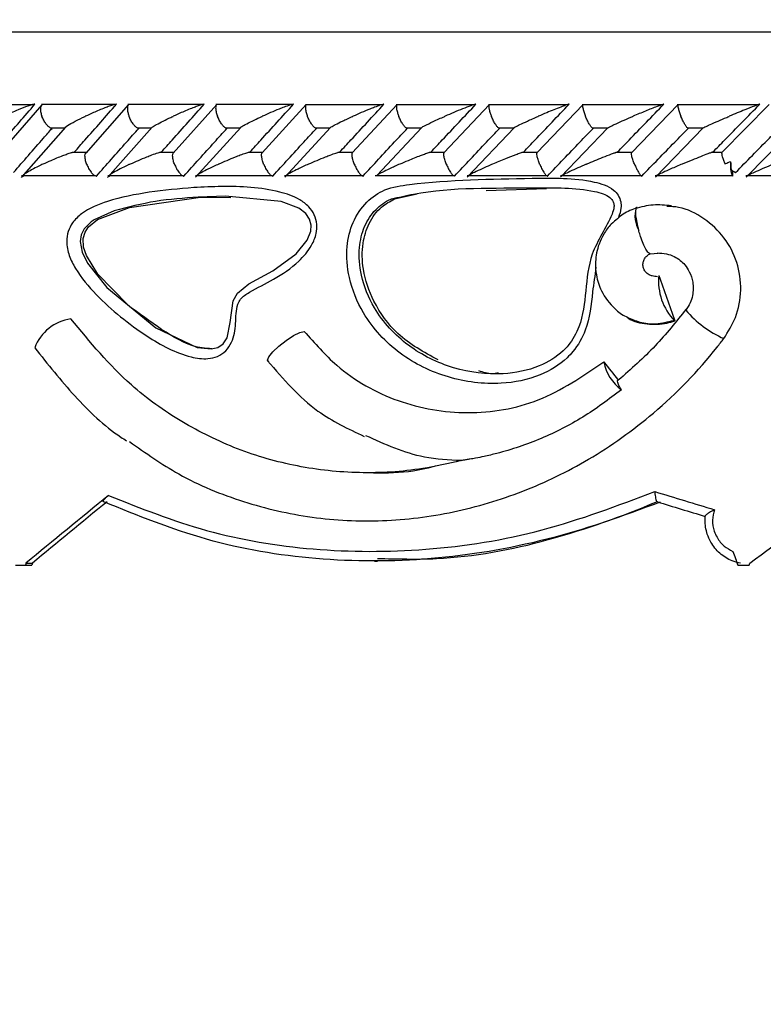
# Model space of a CAD drawing. Header units: millimetres. Extents: x 65 to 121, y 64 to 185.
# Tile 139 of 175: x 89.53 to 91.07, y 131.84 to 133.89. Entities that reach past the tile are written whole.
import ezdxf

# ---------------------------------------------------------------- set-up
doc = ezdxf.new("R2010")
doc.units = ezdxf.units.MM
doc.styles.add('SLDTEXTSTYLE0', font='TXT', dxfattribs={"width": 0.75})
doc.dimstyles.new('SLDDIMSTYLE0', dxfattribs={"dimtxt": 3.5, "dimasz": 3.302, "dimexe": 0, "dimexo": 0.0625, "dimgap": 0.875, "dimtad": 1, "dimdec": 0, "dimlfac": 20, "dimrnd": 1e-09, "dimzin": 12, "dimdsep": 46, "dimtxsty": 'SLDTEXTSTYLE0', "dimsah": 1, "dimcen": 0.09, "dimadec": 0, "dimazin": 3, "dimtfac": 1, "dimtdec": 0, "dimtofl": 0, "dimtmove": 0, "dimatfit": 3, "dimfxl": 0, "dimfrac": 2, "dimtolj": 1, "dimtzin": 12, "dimarcsym": 0})
doc.dimstyles.new('SLDDIMSTYLE1', dxfattribs={"dimtxt": 3.5, "dimasz": 3.302, "dimexe": 0, "dimexo": 0.0625, "dimgap": 0.875, "dimtad": 1, "dimdec": 0, "dimlfac": 20, "dimrnd": 1e-09, "dimzin": 12, "dimdsep": 46, "dimtxsty": 'SLDTEXTSTYLE0', "dimsah": 1, "dimcen": 0.09, "dimadec": 0, "dimazin": 3, "dimtfac": 1, "dimtdec": 0, "dimtmove": 0, "dimatfit": 0, "dimfxl": 0, "dimfrac": 2, "dimtolj": 1, "dimtzin": 12, "dimarcsym": 0})

# ---------------------------------------------------------------- blocks, each defined once
blk = doc.blocks.new('_D')
at = {"color": 7, "linetype": 'Continuous', "lineweight": 18}
for p, q in [((87.9732, 185.0116), (121.2937, 185.0116)), ((120.2937, 185.0116), (120.2937, 118.6561)), ((85.3725, 118.6561), (121.2937, 118.6561))]:
    blk.add_line(p, q, dxfattribs=at)
for points in [[(120.2937, 185.0116), (119.7857, 181.7096), (120.8017, 181.7096)], [(120.2937, 118.6561), (120.8017, 121.9581), (119.7857, 121.9581)]]:
    blk.add_solid(points, dxfattribs=at)
at = {"color": 7, "linetype": 'Continuous', "lineweight": 18, "insert": (115.782, 153.7638), "char_height": 3.5, "attachment_point": 1, "rotation": 90, "style": 'SLDTEXTSTYLE0'}
blk.add_mtext('1327', dxfattribs=at)
blk = doc.blocks.new('_D_1')
at = {"color": 7, "linetype": 'Continuous', "lineweight": 18}
for p, q in [((86.2605, 139.3984), (111.3595, 139.3984)), ((110.3595, 139.3984), (110.3595, 118.6561)), ((85.3725, 118.6561), (111.3595, 118.6561))]:
    blk.add_line(p, q, dxfattribs=at)
for points in [[(110.3595, 139.3984), (109.8515, 136.0964), (110.8675, 136.0964)], [(110.3595, 118.6561), (110.8675, 121.9581), (109.8515, 121.9581)]]:
    blk.add_solid(points, dxfattribs=at)
at = {"color": 7, "linetype": 'Continuous', "lineweight": 18, "insert": (105.8477, 126.8513), "char_height": 3.5, "attachment_point": 1, "rotation": 90, "style": 'SLDTEXTSTYLE0'}
blk.add_mtext('415', dxfattribs=at)

msp = doc.modelspace()

# ---------------------------------------------------------------- linework, layer by layer
at = {"color": 1, "linetype": 'Continuous', "lineweight": 25}
msp.add_line((87.17624, 133.86307), (91.82611, 133.86307), dxfattribs=at)
at = {"color": 7, "linetype": 'Continuous', "lineweight": 25}
for p, q in [((89.55608, 133.71139), (89.40513, 133.71139)), ((89.5732, 133.71146), (89.48556, 133.61085)), ((89.72641, 133.71165), (89.57228, 133.71165)), ((89.75344, 133.71163), (89.66442, 133.61109)), ((89.90901, 133.71164), (89.75219, 133.71164)), ((89.93656, 133.71175), (89.84614, 133.61123)), ((90.09444, 133.71163), (89.93503, 133.71163)), ((90.12256, 133.71184), (90.03075, 133.61135)), ((90.28271, 133.7116), (90.12078, 133.7116)), ((90.31142, 133.71191), (90.21823, 133.61145)), ((90.47381, 133.71155), (90.30942, 133.71155)), ((90.50316, 133.71197), (90.40857, 133.61153)), ((90.66776, 133.7115), (90.50096, 133.7115)), ((90.69778, 133.71201), (90.6018, 133.61159)), ((90.86457, 133.71144), (90.69542, 133.71144)), ((90.89533, 133.71206), (90.79794, 133.61165)), ((91.0643, 133.71139), (90.89284, 133.71139)), ((91.08429, 133.71231), (90.98591, 133.61218)), ((89.62214, 133.66482), (89.5304, 133.56035)), ((89.59053, 133.66365), (89.62083, 133.66365)), ((89.8028, 133.66458), (89.70995, 133.56055)), ((89.7711, 133.66359), (89.80138, 133.66359)), ((89.98637, 133.66436), (89.89242, 133.56074)), ((89.95455, 133.66353), (89.98502, 133.66353)), ((90.1728, 133.66413), (90.07776, 133.56091)), ((90.14083, 133.66347), (90.17158, 133.66347)), ((90.36204, 133.66386), (90.26995, 133.56533)), ((90.32994, 133.66341), (90.3611, 133.66341)), ((90.55425, 133.66369), (90.45702, 133.5612)), ((90.52184, 133.66337), (90.55333, 133.66337)), ((90.74931, 133.66347), (90.65093, 133.56131)), ((90.71656, 133.66334), (90.74857, 133.66334)), ((90.94732, 133.66328), (90.84775, 133.5614)), ((90.91413, 133.66332), (90.94676, 133.66332)), ((91.13709, 133.66369), (91.03647, 133.56126)), ((89.66587, 133.61254), (89.63655, 133.61254)), ((89.84732, 133.61253), (89.81766, 133.61253)), ((90.03169, 133.6125), (90.00165, 133.6125)), ((90.21896, 133.61245), (90.18835, 133.61245)), ((90.40913, 133.6124), (90.37788, 133.6124)), ((90.60221, 133.61234), (90.57015, 133.61234)), ((90.79823, 133.61228), (90.7654, 133.61228)), ((90.98592, 133.61222), (90.96356, 133.61222)), ((91.00809, 133.57455), (91.00809, 133.56341)), ((89.5307, 133.56448), (89.68453, 133.56448)), ((89.71006, 133.56442), (89.86658, 133.56442)), ((89.89237, 133.56437), (90.05149, 133.56437)), ((90.0518, 133.56362), (90.0531, 133.56341)), ((90.07758, 133.56431), (90.23922, 133.56431)), ((90.26567, 133.56427), (90.42976, 133.56427)), ((90.45662, 133.56424), (90.6231, 133.56424)), ((90.65045, 133.56422), (90.81928, 133.56422)), ((90.84727, 133.56422), (91.00707, 133.56422)), ((91.03567, 133.56448), (91.20792, 133.56448)), ((90.4965, 133.5336), (90.62146, 133.53762)), ((89.90321, 133.51941), (89.96586, 133.51902)), ((90.30608, 133.51595), (90.35266, 133.52628)), ((90.80811, 133.49754), (90.80748, 133.49744)), ((90.83718, 133.402), (90.85325, 133.40339)), ((90.91098, 133.28494), (90.91167, 133.28673)), ((90.85185, 132.88699), (90.85137, 132.88704)), ((89.51886, 132.75507), (89.53919, 132.75507)), ((89.53919, 132.75507), (89.55246, 132.75507)), ((89.54037, 132.75944), (89.55363, 132.75944)), ((90.26417, 132.76384), (90.27076, 132.76384)), ((91.0193, 132.75507), (91.04228, 132.75507)), ((91.04228, 132.75507), (91.04361, 132.75944))]:
    msp.add_line(p, q, dxfattribs=at)
at = {"color": 7, "linetype": 'Continuous', "lineweight": 25, "flags": 128}
for points in [[(89.72384, 133.49127), (89.68204, 133.4728), (89.67555, 133.46831), (89.66123, 133.45369), (89.65526, 133.44142), (89.65321, 133.42782), (89.65726, 133.40545), (89.66808, 133.38279), (89.70825, 133.33201), (89.81011, 133.24841), (89.89588, 133.2074), (89.92495, 133.20429), (89.93911, 133.20763), (89.95021, 133.21526), (89.95799, 133.22712), (89.96471, 133.25907), (89.97073, 133.30414), (89.9795, 133.3204), (90.00298, 133.33947), (90.05322, 133.36673), (90.1015, 133.40166), (90.12445, 133.43007), (90.13175, 133.44864), (90.13264, 133.46112), (90.12929, 133.47396), (90.12147, 133.48533), (90.10709, 133.49654), (90.07042, 133.51071), (89.9551, 133.5215), (89.89827, 133.51951), (89.89827, 133.51951)], [(89.75205, 133.29606), (89.68974, 133.35998), (89.66577, 133.39835), (89.66015, 133.4154), (89.65924, 133.43375), (89.66308, 133.44684), (89.67033, 133.45789), (89.68863, 133.47308), (89.75542, 133.49837), (89.90321, 133.51941), (89.90321, 133.51941)], [(90.04507, 133.17747), (90.04213, 133.18076), (90.04502, 133.18814), (90.05333, 133.19855), (90.06584, 133.21048), (90.08076, 133.22221), (90.09593, 133.23204), (90.10915, 133.23855), (90.11852, 133.24081)]]:
    msp.add_lwpolyline(points, dxfattribs=at)
at = {"color": 7, "linetype": 'Continuous', "lineweight": 25}
for centre, radius, start, end in [((91.05506, 133.58484), 0.05162, 170.7706, 204.52259), ((91.02521, 133.59707), 0.02844, 224.6532, 247.64714), ((90.9743, 133.3458), 0.12017, 174.69739, 223.65019), ((89.64673, 133.17317), 0.09451, 97.89968, 159.13517), ((90.88783, 133.26504), 0.00224, 257.57072, 269.93446), ((90.83179, 133.19498), 0.09297, 190.89415, 234.07542), ((91.75491, 133.8572), 4.37867, 194.57846, 241.322)]:
    msp.add_arc(centre, radius, start, end, dxfattribs=at)
at = {"color": 1, "linetype": 'Continuous', "lineweight": 25}
for centre, radius, start, end in [((90.87042, 133.4809), 0.06507, 165.27112, 208.34342), ((91.08575, 133.43566), 0.23078, 220.77462, 245.41554)]:
    msp.add_arc(centre, radius, start, end, dxfattribs=at)
at = {"color": 7, "linetype": 'Continuous', "lineweight": 25}
for centre, major_axis, ratio, start_param, end_param in [((91.75124, 133.30985), (-4.50765, 12.72882), 0.0614464, 1.545344, 1.5527356), ((91.75124, 133.1387), (-4.53659, 5.57408), 0.1061382, 1.477709, 1.4844779), ((91.75124, 133.33407), (4.54477, 3.28454), 0.1598546, 1.9178382, 1.9601416), ((91.75124, 133.0925), (4.57342, -1.31856), 0.0912139, 4.5396129, 4.5671698), ((91.75124, 133.33407), (4.57492, 3.36374), 0.0078099, 4.5513491, 4.5936526), ((91.75124, 133.33407), (4.50504, 3.25582), 0.1598546, 1.9229609, 1.961671), ((91.74575, 133.07337), (4.5534, -1.31865), 0.0915525, 4.5413681, 4.5635168), ((91.75124, 134.85044), (-4.37879, 12.23175), 0.1083613, 1.7016483, 1.7040483), ((91.75124, 135.3334), (4.36221, 15.06298), 0.0915525, 1.768965, 1.7692597), ((91.75124, 135.3334), (4.32407, 14.93128), 0.0915525, 1.7704944, 1.7707918)]:
    msp.add_ellipse(centre, major_axis=major_axis, ratio=ratio, start_param=start_param, end_param=end_param, dxfattribs=at)
for points, knots in [([(89.47306, 133.61341), (89.48016, 133.62165), (89.5086, 133.65469), (89.53734, 133.68769), (89.55891, 133.71245)], [0, 0, 0, 0, 0.2495621, 1, 1, 1, 1]), ([(89.55891, 133.71245), (89.55871, 133.71245), (89.55797, 133.71245), (89.5558, 133.71213), (89.5511, 133.71094), (89.54012, 133.70735), (89.52537, 133.7015), (89.50879, 133.69433), (89.49897, 133.68979), (89.49415, 133.68749), (89.49408, 133.68745)], [0, 0, 0, 0, 0.01653665, 0.06076888, 0.12387912, 0.23350362, 0.52491605, 0.75888628, 0.99642251, 1, 1, 1, 1]), ([(89.57359, 133.71146), (89.57288, 133.71089), (89.57123, 133.70956), (89.57018, 133.70471), (89.57052, 133.69775), (89.57205, 133.6916), (89.57325, 133.68816), (89.57347, 133.68754), (89.5735, 133.68745)], [0, 0, 0, 0, 0.1774172, 0.4091451, 0.6749751, 0.9409896, 0.9922569, 1, 1, 1, 1]), ([(89.64103, 133.61341), (89.64824, 133.62161), (89.67727, 133.6546), (89.70651, 133.68763), (89.72849, 133.71245)], [0, 0, 0, 0, 0.2483497, 1, 1, 1, 1]), ([(89.72849, 133.71245), (89.72794, 133.71243), (89.72724, 133.7124), (89.72518, 133.71202), (89.72091, 133.71094), (89.71332, 133.70841), (89.69901, 133.70304), (89.68217, 133.69596), (89.6691, 133.69003), (89.66367, 133.68749), (89.66359, 133.68745)], [0, 0, 0, 0, 0.04400043, 0.05655017, 0.11822042, 0.2485918, 0.37791862, 0.73392903, 0.99643032, 1, 1, 1, 1]), ([(89.75353, 133.71142), (89.75328, 133.71131), (89.75205, 133.71081), (89.75103, 133.70754), (89.75072, 133.70174), (89.75199, 133.69468), (89.7536, 133.68966), (89.75439, 133.68754), (89.75442, 133.68745)], [0, 0, 0, 0, 0.0598474, 0.2870536, 0.5251808, 0.7996461, 0.9922662, 1, 1, 1, 1]), ([(89.82196, 133.61341), (89.82933, 133.62165), (89.85883, 133.65465), (89.88854, 133.68767), (89.91082, 133.71245)], [0, 0, 0, 0, 0.2496669, 1, 1, 1, 1]), ([(89.91082, 133.71245), (89.91045, 133.71244), (89.90974, 133.71242), (89.90762, 133.71201), (89.90316, 133.71081), (89.89592, 133.70835), (89.88179, 133.70304), (89.86488, 133.69597), (89.85155, 133.69002), (89.84606, 133.68749), (89.84598, 133.68745)], [0, 0, 0, 0, 0.0336142, 0.0647134, 0.1259342, 0.2511233, 0.3754585, 0.7356149, 0.9964179, 1, 1, 1, 1]), ([(89.9364, 133.71144), (89.93586, 133.71087), (89.9346, 133.70954), (89.93412, 133.7047), (89.93496, 133.69774), (89.93673, 133.69159), (89.938, 133.68816), (89.93824, 133.68753), (89.93827, 133.68745)], [0, 0, 0, 0, 0.1755013, 0.40758894, 0.67422653, 0.94108825, 0.99227267, 1, 1, 1, 1]), ([(90.00577, 133.61341), (90.01328, 133.62168), (90.04325, 133.65469), (90.07341, 133.68771), (90.09601, 133.71245)], [0, 0, 0, 0, 0.2505559, 1, 1, 1, 1]), ([(90.09601, 133.71245), (90.09578, 133.71245), (90.09508, 133.71244), (90.09291, 133.712), (90.08677, 133.71024), (90.07732, 133.70681), (90.05759, 133.69907), (90.0425, 133.69254), (90.03136, 133.68749), (90.03128, 133.68745)], [0, 0, 0, 0, 0.0233468, 0.0734728, 0.1347102, 0.3255627, 0.4728058, 0.9964228, 1, 1, 1, 1]), ([(90.12218, 133.7114), (90.12173, 133.71084), (90.12068, 133.70953), (90.12048, 133.7047), (90.12156, 133.69774), (90.12344, 133.69159), (90.12474, 133.68816), (90.12498, 133.68753), (90.12502, 133.68745)], [0, 0, 0, 0, 0.1729592, 0.4056759, 0.6731986, 0.9409629, 0.9922549, 1, 1, 1, 1]), ([(90.19242, 133.61341), (90.20007, 133.6217), (90.2305, 133.65471), (90.2611, 133.68772), (90.28402, 133.71245)], [0, 0, 0, 0, 0.25107253, 1, 1, 1, 1]), ([(90.28402, 133.71245), (90.28392, 133.71245), (90.28357, 133.71246), (90.28235, 133.71228), (90.27967, 133.71159), (90.27367, 133.70968), (90.26503, 133.7065), (90.24598, 133.69901), (90.23083, 133.69252), (90.21954, 133.68749), (90.21947, 133.68745)], [0, 0, 0, 0, 0.0130737, 0.0440142, 0.100229, 0.1663675, 0.3297318, 0.4739328, 0.996418, 1, 1, 1, 1]), ([(90.31085, 133.71135), (90.31071, 133.71126), (90.30992, 133.71076), (90.30963, 133.70753), (90.31014, 133.70174), (90.31197, 133.69468), (90.31376, 133.68965), (90.3146, 133.68753), (90.31464, 133.68745)], [0, 0, 0, 0, 0.05089, 0.2801146, 0.5204098, 0.7977647, 0.9922242, 1, 1, 1, 1]), ([(90.3819, 133.61341), (90.38966, 133.6217), (90.42056, 133.65472), (90.45161, 133.68773), (90.47486, 133.71245)], [0, 0, 0, 0, 0.25113092, 1, 1, 1, 1]), ([(90.47486, 133.71245), (90.47484, 133.71245), (90.47451, 133.71247), (90.47329, 133.71228), (90.46969, 133.71127), (90.46103, 133.7083), (90.44679, 133.70278), (90.42883, 133.69538), (90.41666, 133.69015), (90.4106, 133.68749), (90.41052, 133.68745)], [0, 0, 0, 0, 0.0027995, 0.05094815, 0.11030696, 0.20778571, 0.45316872, 0.72163597, 0.99641119, 1, 1, 1, 1]), ([(90.50242, 133.71132), (90.50231, 133.71124), (90.50168, 133.71074), (90.50163, 133.70752), (90.5024, 133.70174), (90.5044, 133.69467), (90.50624, 133.68966), (90.5071, 133.68753), (90.50713, 133.68745)], [0, 0, 0, 0, 0.04523299, 0.27580121, 0.51761778, 0.79652625, 0.99216043, 1, 1, 1, 1]), ([(90.57421, 133.61341), (90.58208, 133.6217), (90.61344, 133.65472), (90.64494, 133.68773), (90.66854, 133.71245)], [0, 0, 0, 0, 0.2510535, 1, 1, 1, 1]), ([(90.66854, 133.71245), (90.66825, 133.71243), (90.66764, 133.71239), (90.66517, 133.71173), (90.6598, 133.70995), (90.64511, 133.70447), (90.62572, 133.69655), (90.61035, 133.69), (90.60454, 133.68749), (90.60446, 133.68745)], [0, 0, 0, 0, 0.0388504, 0.0848145, 0.1629425, 0.3126973, 0.7369067, 0.9964197, 1, 1, 1, 1]), ([(90.69695, 133.71121), (90.69677, 133.7107), (90.69632, 133.70943), (90.69693, 133.70469), (90.69869, 133.69775), (90.70086, 133.6916), (90.70222, 133.68816), (90.70248, 133.68753), (90.70251, 133.68745)], [0, 0, 0, 0, 0.15888, 0.3956878, 0.6676664, 0.9398376, 0.9920983, 1, 1, 1, 1]), ([(90.76936, 133.61341), (90.77733, 133.62168), (90.80916, 133.65471), (90.84112, 133.68771), (90.86507, 133.71245)], [0, 0, 0, 0, 0.2504301, 1, 1, 1, 1]), ([(90.86507, 133.71245), (90.86492, 133.71244), (90.86451, 133.71243), (90.8627, 133.71195), (90.85833, 133.71051), (90.84639, 133.70608), (90.82649, 133.69808), (90.80986, 133.69111), (90.80137, 133.68749), (90.80129, 133.68745)], [0, 0, 0, 0, 0.0273903, 0.072138, 0.1418885, 0.2691044, 0.6203439, 0.9964214, 1, 1, 1, 1]), ([(90.89441, 133.71114), (90.89431, 133.71065), (90.89405, 133.7094), (90.89492, 133.70469), (90.8969, 133.69775), (90.89914, 133.6916), (90.90052, 133.68816), (90.90078, 133.68753), (90.90081, 133.68745)], [0, 0, 0, 0, 0.1536192, 0.3920126, 0.6655709, 0.9393454, 0.9920443, 1, 1, 1, 1]), ([(90.96739, 133.61341), (90.97545, 133.62165), (91.00775, 133.65469), (91.04017, 133.68769), (91.06451, 133.71245)], [0, 0, 0, 0, 0.2495608, 1, 1, 1, 1]), ([(91.06451, 133.71245), (91.06444, 133.71245), (91.06419, 133.71245), (91.06294, 133.71213), (91.05938, 133.71094), (91.04972, 133.70735), (91.03502, 133.7015), (91.01749, 133.69433), (91.0066, 133.68979), (91.00115, 133.68749), (91.00107, 133.68745)], [0, 0, 0, 0, 0.0165166, 0.0607719, 0.1238643, 0.2334963, 0.5249109, 0.7588877, 0.9964239, 1, 1, 1, 1]), ([(89.59056, 133.66383), (89.58964, 133.6643), (89.58723, 133.66554), (89.58284, 133.67022), (89.57807, 133.67716), (89.57509, 133.68331), (89.57376, 133.68675), (89.57353, 133.68737), (89.5735, 133.68745)], [0, 0, 0, 0, 0.1489952, 0.3888917, 0.6639247, 0.9391503, 0.9920092, 1, 1, 1, 1]), ([(89.62203, 133.6649), (89.62335, 133.66592), (89.62814, 133.66961), (89.64285, 133.67745), (89.65623, 133.68402), (89.66352, 133.68742), (89.66359, 133.68745)], [0, 0, 0, 0, 0.1563887, 0.5668356, 0.995668, 1, 1, 1, 1]), ([(89.77113, 133.66376), (89.77022, 133.66425), (89.76793, 133.66551), (89.76368, 133.67022), (89.75902, 133.67716), (89.75605, 133.68331), (89.75469, 133.68675), (89.75445, 133.68737), (89.75442, 133.68745)], [0, 0, 0, 0, 0.1543613, 0.392613, 0.6660456, 0.9396736, 0.9920638, 1, 1, 1, 1]), ([(89.80271, 133.66466), (89.80294, 133.66488), (89.80456, 133.6664), (89.81658, 133.67332), (89.83167, 133.68084), (89.84426, 133.68667), (89.84591, 133.68742), (89.84598, 133.68745)], [0, 0, 0, 0, 0.0392207, 0.2683104, 0.9053021, 0.9957198, 1, 1, 1, 1]), ([(89.95457, 133.66369), (89.95369, 133.6642), (89.95152, 133.66548), (89.94742, 133.67022), (89.94289, 133.67717), (89.93992, 133.68332), (89.93854, 133.68675), (89.9383, 133.68737), (89.93827, 133.68745)], [0, 0, 0, 0, 0.1596308, 0.3963019, 0.6681268, 0.9401411, 0.9921256, 1, 1, 1, 1]), ([(89.98628, 133.66444), (89.98664, 133.66473), (89.98855, 133.66632), (90.00121, 133.67332), (90.01675, 133.68085), (90.02956, 133.68668), (90.03121, 133.68742), (90.03128, 133.68745)], [0, 0, 0, 0, 0.0523455, 0.279019, 0.9077336, 0.9957643, 1, 1, 1, 1]), ([(90.14085, 133.66362), (90.14001, 133.66415), (90.13797, 133.66544), (90.13404, 133.67022), (90.12965, 133.67717), (90.12669, 133.68332), (90.12529, 133.68675), (90.12505, 133.68737), (90.12502, 133.68745)], [0, 0, 0, 0, 0.1648472, 0.4000151, 0.6701924, 0.9405639, 0.9921678, 1, 1, 1, 1]), ([(90.17271, 133.66421), (90.17319, 133.66458), (90.17539, 133.66623), (90.1841, 133.67085), (90.19898, 133.6782), (90.21188, 133.68409), (90.21939, 133.68742), (90.21947, 133.68745)], [0, 0, 0, 0, 0.06388576, 0.2866731, 0.59197257, 0.99581591, 1, 1, 1, 1]), ([(90.32995, 133.66355), (90.32915, 133.6641), (90.32726, 133.66541), (90.3235, 133.67022), (90.31926, 133.67717), (90.31633, 133.68332), (90.31492, 133.68675), (90.31467, 133.68737), (90.31464, 133.68745)], [0, 0, 0, 0, 0.1698695, 0.4035619, 0.6721358, 0.9409314, 0.992224, 1, 1, 1, 1]), ([(90.36109, 133.66334), (90.3615, 133.66367), (90.36289, 133.66481), (90.37105, 133.66925), (90.387, 133.67699), (90.40205, 133.68375), (90.41045, 133.68742), (90.41052, 133.68745)], [0, 0, 0, 0, 0.063357, 0.218755, 0.5740289, 0.9960354, 1, 1, 1, 1]), ([(90.52185, 133.6635), (90.52111, 133.66406), (90.51937, 133.66538), (90.51582, 133.67021), (90.51174, 133.67717), (90.50884, 133.68332), (90.50741, 133.68675), (90.50716, 133.68737), (90.50713, 133.68745)], [0, 0, 0, 0, 0.1738257, 0.4064638, 0.6737369, 0.9411799, 0.9922581, 1, 1, 1, 1]), ([(90.55333, 133.66327), (90.55337, 133.66332), (90.55382, 133.66377), (90.55794, 133.66608), (90.56715, 133.67073), (90.58336, 133.67823), (90.59662, 133.68407), (90.60438, 133.68742), (90.60446, 133.68745)], [0, 0, 0, 0, 0.0118658, 0.1142116, 0.3242962, 0.6128464, 0.9960514, 1, 1, 1, 1]), ([(90.71657, 133.66346), (90.71589, 133.66403), (90.71433, 133.66536), (90.71099, 133.67021), (90.70709, 133.67717), (90.70423, 133.68332), (90.7028, 133.68675), (90.70254, 133.68737), (90.70251, 133.68745)], [0, 0, 0, 0, 0.1764179, 0.4084135, 0.6747612, 0.9412906, 0.9922748, 1, 1, 1, 1]), ([(90.74802, 133.66245), (90.74789, 133.6625), (90.74757, 133.66259), (90.74891, 133.66356), (90.75345, 133.66603), (90.76857, 133.67328), (90.78606, 133.68095), (90.79961, 133.68674), (90.80121, 133.68742), (90.80129, 133.68745)], [0, 0, 0, 0, 0.0433162, 0.10103884, 0.19500716, 0.38886526, 0.92798674, 0.99640653, 1, 1, 1, 1]), ([(90.91413, 133.66344), (90.91353, 133.66402), (90.91216, 133.66534), (90.90906, 133.67021), (90.90534, 133.67716), (90.90254, 133.68331), (90.9011, 133.68675), (90.90084, 133.68737), (90.90081, 133.68745)], [0, 0, 0, 0, 0.1778822, 0.4095383, 0.6753086, 0.9412699, 0.9922747, 1, 1, 1, 1]), ([(90.94594, 133.66245), (90.94586, 133.66249), (90.94565, 133.66259), (90.94718, 133.66355), (90.95199, 133.666), (90.9676, 133.67319), (90.98546, 133.68088), (90.99925, 133.68669), (91.00099, 133.68742), (91.00107, 133.68745)], [0, 0, 0, 0, 0.0428115, 0.1000724, 0.1932173, 0.3855044, 0.9231106, 0.9964147, 1, 1, 1, 1]), ([(89.51451, 133.57076), (89.52479, 133.58257), (89.54544, 133.60631), (89.57213, 133.63688), (89.58855, 133.65564), (89.59451, 133.66245)], [0, 0, 0, 0, 0.3866255, 0.7772678, 1, 1, 1, 1]), ([(89.68689, 133.56341), (89.69715, 133.57502), (89.71788, 133.59848), (89.74716, 133.63149), (89.7662, 133.6529), (89.7747, 133.66245)], [0, 0, 0, 0, 0.35178803, 0.71086781, 1, 1, 1, 1]), ([(89.86856, 133.56341), (89.87901, 133.57505), (89.90013, 133.59856), (89.92987, 133.63158), (89.94919, 133.65296), (89.95776, 133.66245)], [0, 0, 0, 0, 0.35261053, 0.71252566, 1, 1, 1, 1]), ([(90.0531, 133.56341), (90.06373, 133.57507), (90.0852, 133.59862), (90.11541, 133.63163), (90.135, 133.65299), (90.14368, 133.66245)], [0, 0, 0, 0, 0.3530946, 0.7135003, 1, 1, 1, 1]), ([(90.24047, 133.56341), (90.25127, 133.57507), (90.27309, 133.59864), (90.30374, 133.63165), (90.32363, 133.653), (90.33242, 133.66245)], [0, 0, 0, 0, 0.3532411, 0.7137885, 1, 1, 1, 1]), ([(90.43067, 133.56341), (90.44163, 133.57507), (90.46376, 133.59863), (90.49487, 133.63164), (90.51506, 133.65299), (90.52399, 133.66245)], [0, 0, 0, 0, 0.3530484, 0.7134081, 1, 1, 1, 1]), ([(90.6237, 133.56341), (90.6348, 133.57505), (90.65723, 133.59858), (90.68881, 133.63159), (90.7093, 133.65296), (90.7184, 133.66245)], [0, 0, 0, 0, 0.35251698, 0.71234271, 1, 1, 1, 1]), ([(90.81958, 133.56341), (90.83082, 133.57503), (90.85353, 133.5985), (90.88557, 133.63151), (90.90639, 133.6529), (90.91568, 133.66245)], [0, 0, 0, 0, 0.35164468, 0.71058733, 1, 1, 1, 1]), ([(91.01439, 133.57076), (91.026, 133.58257), (91.04935, 133.60631), (91.0794, 133.63688), (91.09785, 133.65564), (91.10454, 133.66245)], [0, 0, 0, 0, 0.3866242, 0.777268, 1, 1, 1, 1]), ([(89.57614, 133.58841), (89.57621, 133.58845), (89.58154, 133.59095), (89.59463, 133.5969), (89.61154, 133.60402), (89.62581, 133.60931), (89.63271, 133.61168), (89.63592, 133.61245), (89.63654, 133.61261)], [0, 0, 0, 0, 0.0039241, 0.2894709, 0.6885684, 0.8270389, 0.966527, 1, 1, 1, 1]), ([(89.7571, 133.58841), (89.75718, 133.58845), (89.76796, 133.59345), (89.78284, 133.59994), (89.80257, 133.60767), (89.81223, 133.61114), (89.81858, 133.61291), (89.82089, 133.61336), (89.82169, 133.6134), (89.82196, 133.61341)], [0, 0, 0, 0, 0.0035885, 0.5254288, 0.6761161, 0.8677288, 0.9304216, 0.976714, 1, 1, 1, 1]), ([(89.94099, 133.58841), (89.94107, 133.58845), (89.95196, 133.5934), (89.96691, 133.59986), (89.98599, 133.60735), (89.9949, 133.61059), (90.00117, 133.61253), (90.00394, 133.61321), (90.00524, 133.6134), (90.00564, 133.61341), (90.00577, 133.61341)], [0, 0, 0, 0, 0.0036053, 0.5226915, 0.6704198, 0.8368552, 0.9043167, 0.9605225, 0.9869902, 1, 1, 1, 1]), ([(90.12778, 133.58841), (90.12786, 133.58845), (90.13897, 133.59342), (90.15392, 133.59981), (90.17293, 133.60728), (90.1817, 133.6105), (90.18806, 133.61253), (90.19098, 133.61328), (90.19212, 133.61341), (90.1924, 133.61341), (90.19242, 133.61341)], [0, 0, 0, 0, 0.0035835, 0.521541, 0.6668589, 0.8334668, 0.9000108, 0.9672578, 0.9972812, 1, 1, 1, 1]), ([(90.31744, 133.58841), (90.31752, 133.58845), (90.32314, 133.59092), (90.33709, 133.59692), (90.3543, 133.604), (90.36851, 133.60937), (90.37491, 133.61168), (90.37764, 133.61244), (90.37787, 133.6125)], [0, 0, 0, 0, 0.0039757, 0.2882258, 0.7007818, 0.8260566, 0.985127, 1, 1, 1, 1]), ([(90.50998, 133.58841), (90.51006, 133.58845), (90.51446, 133.59035), (90.52335, 133.59416), (90.53943, 133.60085), (90.55453, 133.60688), (90.5663, 133.6112), (90.57127, 133.6128), (90.57341, 133.61335), (90.57399, 133.61339), (90.57421, 133.61341)], [0, 0, 0, 0, 0.0035915, 0.2008754, 0.4001638, 0.7145938, 0.852513, 0.9265313, 0.9720191, 1, 1, 1, 1]), ([(90.7054, 133.58841), (90.70548, 133.58845), (90.71094, 133.59078), (90.72199, 133.59544), (90.73921, 133.6025), (90.75344, 133.60808), (90.76255, 133.61146), (90.76496, 133.61222), (90.7654, 133.61235)], [0, 0, 0, 0, 0.0039879, 0.2731421, 0.5478092, 0.8392564, 0.9711274, 1, 1, 1, 1]), ([(90.90375, 133.58841), (90.90383, 133.58844), (90.91074, 133.59137), (90.9236, 133.59672), (90.94169, 133.60405), (90.95459, 133.60907), (90.96182, 133.61177), (90.96347, 133.61229), (90.96356, 133.61232)], [0, 0, 0, 0, 0.0040042, 0.3440795, 0.631577, 0.8780484, 0.9935102, 1, 1, 1, 1]), ([(90.9928, 133.58841), (90.99276, 133.58849), (90.9917, 133.59085), (90.98978, 133.59622), (90.98741, 133.60328), (90.98597, 133.60917), (90.98594, 133.61119), (90.98592, 133.61217)], [0, 0, 0, 0, 0.0080949, 0.2362594, 0.5206392, 0.7677765, 1, 1, 1, 1]), ([(89.66625, 133.58841), (89.66622, 133.58849), (89.66509, 133.59155), (89.66332, 133.59769), (89.66271, 133.60527), (89.66325, 133.60993), (89.66439, 133.6109), (89.66451, 133.61101)], [0, 0, 0, 0, 0.0088578, 0.3311465, 0.6538957, 0.9624188, 1, 1, 1, 1]), ([(89.84868, 133.58841), (89.84865, 133.58849), (89.84749, 133.59155), (89.84562, 133.59769), (89.84474, 133.60529), (89.84506, 133.61), (89.84611, 133.61099), (89.84626, 133.61113)], [0, 0, 0, 0, 0.00872693, 0.32708862, 0.64588097, 0.95050504, 1, 1, 1, 1]), ([(90.03403, 133.58841), (90.034, 133.58849), (90.03281, 133.59155), (90.03084, 133.59769), (90.0297, 133.6053), (90.0298, 133.61006), (90.03073, 133.61106), (90.03089, 133.61123)], [0, 0, 0, 0, 0.0086306, 0.3235887, 0.6390109, 0.9403706, 1, 1, 1, 1]), ([(90.22225, 133.58841), (90.22222, 133.58849), (90.22101, 133.59156), (90.21896, 133.59768), (90.21756, 133.60531), (90.21743, 133.6101), (90.21823, 133.61112), (90.21838, 133.61131)], [0, 0, 0, 0, 0.0085344, 0.3207872, 0.6334603, 0.9320687, 1, 1, 1, 1]), ([(90.41335, 133.58841), (90.41332, 133.58849), (90.41209, 133.59155), (90.40996, 133.59768), (90.40831, 133.60532), (90.40794, 133.61013), (90.40861, 133.61117), (90.40874, 133.61137)], [0, 0, 0, 0, 0.00849516, 0.31844052, 0.62883132, 0.92532794, 1, 1, 1, 1]), ([(90.60733, 133.58841), (90.6073, 133.58849), (90.60606, 133.59155), (90.60385, 133.59768), (90.60196, 133.60532), (90.60134, 133.61017), (90.60186, 133.61121), (90.60198, 133.61143)], [0, 0, 0, 0, 0.00844001, 0.3162817, 0.62453741, 0.91908503, 1, 1, 1, 1]), ([(90.80421, 133.58841), (90.80417, 133.58849), (90.80292, 133.59155), (90.80066, 133.59767), (90.79853, 133.60532), (90.79767, 133.61019), (90.79803, 133.61125), (90.79811, 133.61149)], [0, 0, 0, 0, 0.0083904, 0.3142848, 0.6206436, 0.9134258, 1, 1, 1, 1]), ([(91.0041, 133.59312), (91.00043, 133.59152), (90.99668, 133.5899), (90.99288, 133.58844), (90.9928, 133.58841)], [0, 0, 0, 0, 0.9783825, 1, 1, 1, 1]), ([(91.0041, 133.59312), (91.00425, 133.58856), (91.00444, 133.58295), (91.00489, 133.578), (91.00497, 133.57708)], [0, 0, 0, 0, 0.8134993, 1, 1, 1, 1]), ([(89.57614, 133.58841), (89.57607, 133.58838), (89.57429, 133.58754), (89.56195, 133.58164), (89.54687, 133.57388), (89.536, 133.56682), (89.53363, 133.56443), (89.53376, 133.56355), (89.53466, 133.56339), (89.53524, 133.56341), (89.53525, 133.56341)], [0, 0, 0, 0, 0.0035783, 0.088024, 0.6204476, 0.8069996, 0.897776, 0.9540913, 0.9996022, 1, 1, 1, 1]), ([(89.66625, 133.58841), (89.66628, 133.58833), (89.66743, 133.58527), (89.67021, 133.57919), (89.6753, 133.57135), (89.68062, 133.56582), (89.68453, 133.56361), (89.68638, 133.56345), (89.68689, 133.56341)], [0, 0, 0, 0, 0.00652782, 0.24427988, 0.48237084, 0.70982058, 0.91912273, 1, 1, 1, 1]), ([(89.7571, 133.58841), (89.75703, 133.58838), (89.75518, 133.58752), (89.74259, 133.5816), (89.72713, 133.57387), (89.71564, 133.56681), (89.71301, 133.56445), (89.71285, 133.56351), (89.71381, 133.56344), (89.71424, 133.56341)], [0, 0, 0, 0, 0.0035921, 0.0901611, 0.6202483, 0.8066296, 0.8975859, 0.9541272, 1, 1, 1, 1]), ([(89.84868, 133.58841), (89.84872, 133.58833), (89.84989, 133.58527), (89.85269, 133.57918), (89.85766, 133.57134), (89.86274, 133.56582), (89.86641, 133.56361), (89.86809, 133.56345), (89.86856, 133.56341)], [0, 0, 0, 0, 0.0065162, 0.2444359, 0.4827013, 0.7102587, 0.9195193, 1, 1, 1, 1]), ([(89.94099, 133.58841), (89.94092, 133.58838), (89.93331, 133.58491), (89.92073, 133.57894), (89.90623, 133.57147), (89.89823, 133.56678), (89.89531, 133.56444), (89.89495, 133.56351), (89.89581, 133.56344), (89.89619, 133.56341)], [0, 0, 0, 0, 0.0035754, 0.3626867, 0.6223883, 0.8074308, 0.8980297, 0.9545334, 1, 1, 1, 1]), ([(90.03403, 133.58841), (90.03406, 133.58833), (90.03526, 133.58527), (90.03807, 133.57915), (90.04288, 133.57144), (90.04718, 133.56627), (90.04934, 133.5651), (90.05009, 133.5647)], [0, 0, 0, 0, 0.0078534, 0.29459, 0.5817552, 0.8559346, 1, 1, 1, 1]), ([(90.12778, 133.58841), (90.1277, 133.58838), (90.12377, 133.58661), (90.11614, 133.58312), (90.10371, 133.57724), (90.09212, 133.57144), (90.08375, 133.56677), (90.08053, 133.56443), (90.07997, 133.56351), (90.08072, 133.56344), (90.08106, 133.56341)], [0, 0, 0, 0, 0.003586, 0.184787, 0.3645948, 0.6232303, 0.8077291, 0.8982181, 0.9547476, 1, 1, 1, 1]), ([(90.22225, 133.58841), (90.22229, 133.58833), (90.2235, 133.58527), (90.2263, 133.57918), (90.231, 133.57134), (90.23559, 133.56581), (90.23872, 133.56361), (90.24009, 133.56345), (90.24047, 133.56341)], [0, 0, 0, 0, 0.0065113, 0.2445697, 0.4829715, 0.7105389, 0.9198105, 1, 1, 1, 1]), ([(90.31744, 133.58841), (90.31737, 133.58838), (90.3098, 133.58503), (90.29677, 133.57912), (90.28163, 133.57175), (90.27277, 133.56716), (90.2705, 133.56558), (90.27003, 133.56525)], [0, 0, 0, 0, 0.0041989, 0.4101625, 0.7209593, 0.9431869, 1, 1, 1, 1]), ([(90.41335, 133.58841), (90.41339, 133.58833), (90.41462, 133.58526), (90.4174, 133.57918), (90.42195, 133.57134), (90.42626, 133.56581), (90.42913, 133.56361), (90.43034, 133.56345), (90.43067, 133.56341)], [0, 0, 0, 0, 0.00650775, 0.24453918, 0.48290331, 0.71049398, 0.91974229, 1, 1, 1, 1]), ([(90.50998, 133.58841), (90.5099, 133.58838), (90.50812, 133.5876), (90.49472, 133.58173), (90.47773, 133.574), (90.4637, 133.56687), (90.45969, 133.56446), (90.45875, 133.56354), (90.45912, 133.5634), (90.45947, 133.56341), (90.45947, 133.56341)], [0, 0, 0, 0, 0.003594, 0.0815015, 0.6158279, 0.8044477, 0.8963692, 0.9534595, 0.9994935, 1, 1, 1, 1]), ([(90.60733, 133.58841), (90.60736, 133.58833), (90.60861, 133.58527), (90.61137, 133.57918), (90.61575, 133.57134), (90.61978, 133.56582), (90.62237, 133.56361), (90.62341, 133.56345), (90.6237, 133.56341)], [0, 0, 0, 0, 0.006512, 0.2444704, 0.4827537, 0.7103002, 0.9195906, 1, 1, 1, 1]), ([(90.7054, 133.58841), (90.70532, 133.58838), (90.70338, 133.58754), (90.68972, 133.58164), (90.67235, 133.5739), (90.65786, 133.56683), (90.6536, 133.56444), (90.65245, 133.56353), (90.65274, 133.56341), (90.65302, 133.56341), (90.65302, 133.56341)], [0, 0, 0, 0, 0.0035901, 0.0877925, 0.6190381, 0.8060335, 0.8972312, 0.953923, 0.9998757, 1, 1, 1, 1]), ([(90.80421, 133.58841), (90.80424, 133.58833), (90.80549, 133.58527), (90.80822, 133.57918), (90.81241, 133.57135), (90.81615, 133.56582), (90.81846, 133.56361), (90.81934, 133.56345), (90.81958, 133.56341)], [0, 0, 0, 0, 0.0065313, 0.2443393, 0.482489, 0.7099368, 0.919283, 1, 1, 1, 1]), ([(90.90375, 133.58841), (90.90367, 133.58838), (90.89558, 133.58496), (90.88184, 133.57902), (90.8649, 133.57147), (90.85526, 133.56692), (90.85087, 133.5647), (90.85029, 133.56429), (90.85027, 133.56428)], [0, 0, 0, 0, 0.0039618, 0.3982753, 0.6889989, 0.8952351, 0.995709, 1, 1, 1, 1]), ([(91.09361, 133.58841), (91.09353, 133.58838), (91.09154, 133.58754), (91.07754, 133.58163), (91.05953, 133.57388), (91.04397, 133.56682), (91.03911, 133.56443), (91.0376, 133.56355), (91.03761, 133.56338), (91.03782, 133.56341), (91.03783, 133.56341)], [0, 0, 0, 0, 0.00358087, 0.08801714, 0.62045181, 0.80699469, 0.89778362, 0.95408983, 0.99963253, 1, 1, 1, 1]), ([(90.72438, 133.37386), (90.72192, 133.35692), (90.71561, 133.31335), (90.70978, 133.25118), (90.68429, 133.20687), (90.65349, 133.17392), (90.60442, 133.14412), (90.51806, 133.12741), (90.41559, 133.14039), (90.31386, 133.18985), (90.24287, 133.266), (90.20966, 133.3469), (90.20423, 133.41302), (90.21718, 133.46826), (90.24505, 133.51051), (90.28721, 133.53893), (90.40399, 133.55593), (90.54774, 133.55784), (90.68581, 133.56037), (90.74194, 133.54573), (90.7595, 133.53667), (90.7711, 133.52392), (90.77638, 133.51061), (90.77703, 133.4944), (90.77335, 133.48384), (90.77115, 133.47751)], [0, 0, 0, 0, 0.03305219, 0.08502487, 0.11822788, 0.12956914, 0.1729852, 0.2282617, 0.30197465, 0.37641316, 0.45098469, 0.50226068, 0.54337905, 0.57652723, 0.60990535, 0.64019795, 0.67536694, 0.84598872, 0.93132463, 0.94568951, 0.96015786, 0.96937813, 0.97862899, 0.98719595, 1, 1, 1, 1]), ([(89.88903, 133.53947), (89.90835, 133.54034), (89.96743, 133.54298), (90.04261, 133.53964), (90.10344, 133.51922), (90.12755, 133.50136), (90.14028, 133.48344), (90.14551, 133.46361), (90.14373, 133.44134), (90.13219, 133.4138), (90.10263, 133.37965), (90.05704, 133.34859), (90.01438, 133.32849), (89.9877, 133.31175), (89.97589, 133.28884), (89.9772, 133.25723), (89.97143, 133.22301), (89.95624, 133.19953), (89.9385, 133.18777), (89.91341, 133.1824), (89.86128, 133.19007), (89.78054, 133.23465), (89.70062, 133.29851), (89.64894, 133.35888), (89.62916, 133.39761), (89.6235, 133.42462), (89.62716, 133.44854), (89.63755, 133.46894), (89.66393, 133.49392), (89.71874, 133.51555), (89.7972, 133.53146), (89.858, 133.53677), (89.88903, 133.53947)], [0, 0, 0, 0, 0.0431556, 0.1319798, 0.1642988, 0.1810661, 0.1951834, 0.2093567, 0.2220214, 0.2400835, 0.2698016, 0.315667, 0.3568953, 0.3736735, 0.3815952, 0.4091119, 0.4362739, 0.451175, 0.4662245, 0.4811889, 0.5072259, 0.5818164, 0.6810472, 0.7305634, 0.7510547, 0.7717555, 0.7856648, 0.799584, 0.8188932, 0.8634736, 0.9303226, 1, 1, 1, 1]), ([(90.29939, 133.51589), (90.2989, 133.51568), (90.28683, 133.5106), (90.26424, 133.49469), (90.2412, 133.45891), (90.23015, 133.41104), (90.23514, 133.35159), (90.26559, 133.27729), (90.33153, 133.20638), (90.4267, 133.15998), (90.52243, 133.14776), (90.60201, 133.16301), (90.64643, 133.1898), (90.67357, 133.21877), (90.69635, 133.25902), (90.70319, 133.32538), (90.71119, 133.40876), (90.74896, 133.45946), (90.76206, 133.49612), (90.76188, 133.50614), (90.75893, 133.51326), (90.75158, 133.52086), (90.73855, 133.52719), (90.68686, 133.54054), (90.55283, 133.53641), (90.41112, 133.54197), (90.31463, 133.51945), (90.29939, 133.51589)], [0, 0, 0, 0, 0.0010835, 0.0266634, 0.05422, 0.0834314, 0.1207373, 0.1682387, 0.2382564, 0.3087959, 0.3786104, 0.4299941, 0.4689059, 0.4788451, 0.5079972, 0.557019, 0.6073031, 0.6676985, 0.6773802, 0.6821401, 0.6868178, 0.6919966, 0.7024023, 0.7148286, 0.7978246, 0.9680738, 1, 1, 1, 1]), ([(90.39642, 133.18143), (90.36696, 133.19753), (90.31314, 133.22694), (90.26209, 133.29735), (90.23909, 133.36393), (90.23768, 133.42087), (90.25114, 133.46622), (90.27488, 133.49922), (90.29665, 133.51089), (90.30608, 133.51595)], [0, 0, 0, 0, 0.2387447, 0.436176, 0.5981991, 0.7232667, 0.8229822, 0.9232926, 1, 1, 1, 1]), ([(90.80603, 133.49599), (90.79611, 133.49218), (90.78266, 133.48701), (90.77206, 133.47736), (90.76928, 133.47483)], [0, 0, 0, 0, 0.73787437, 1, 1, 1, 1]), ([(90.88153, 133.50145), (90.86858, 133.50283), (90.8429, 133.50556), (90.81793, 133.499), (90.80554, 133.49575)], [0, 0, 0, 0, 0.5040189, 1, 1, 1, 1]), ([(90.8097, 133.49807), (90.80909, 133.49789), (90.80743, 133.49739), (90.80612, 133.49215), (90.80645, 133.48158), (90.80871, 133.4674), (90.81141, 133.4562), (90.81303, 133.45041), (90.81315, 133.45)], [0, 0, 0, 0, 0.12498331, 0.33957925, 0.55429108, 0.76905811, 0.98383421, 1, 1, 1, 1]), ([(90.98973, 133.2258), (90.99873, 133.24007), (91.01806, 133.27074), (91.02807, 133.32676), (91.01975, 133.38477), (90.99275, 133.43719), (90.95017, 133.47666), (90.90723, 133.49895), (90.8798, 133.50004), (90.87157, 133.50037)], [0, 0, 0, 0, 0.1382164, 0.296868, 0.4548673, 0.6126957, 0.7713796, 0.9313437, 1, 1, 1, 1]), ([(90.76928, 133.47483), (90.76472, 133.47123), (90.7534, 133.46232), (90.74049, 133.44397), (90.728, 133.41798), (90.72222, 133.38866), (90.72439, 133.35538), (90.73559, 133.32019), (90.75854, 133.29125), (90.77874, 133.2746), (90.78809, 133.27101), (90.78876, 133.27076)], [0, 0, 0, 0, 0.0721287, 0.1787004, 0.273779, 0.4275467, 0.5399345, 0.6822983, 0.8750472, 0.9910004, 1, 1, 1, 1]), ([(90.83718, 133.402), (90.836, 133.40244), (90.83354, 133.40336), (90.82828, 133.41095), (90.82244, 133.42279), (90.81734, 133.4362), (90.8144, 133.44559), (90.81326, 133.44961), (90.81315, 133.45)], [0, 0, 0, 0, 0.1963633, 0.4103651, 0.6248447, 0.8396922, 0.9843695, 1, 1, 1, 1]), ([(90.84133, 133.35622), (90.84035, 133.35633), (90.83658, 133.35677), (90.8308, 133.36038), (90.82517, 133.36654), (90.82207, 133.37426), (90.82166, 133.38241), (90.82392, 133.39021), (90.82859, 133.39682), (90.83351, 133.40043), (90.83657, 133.40173), (90.83718, 133.402)], [0, 0, 0, 0, 0.0486464, 0.1863746, 0.3204849, 0.4515088, 0.5801457, 0.7079895, 0.8365789, 0.9673295, 1, 1, 1, 1]), ([(90.85143, 133.40377), (90.85798, 133.40348), (90.87001, 133.40293), (90.88615, 133.3972), (90.89901, 133.38925), (90.91001, 133.37843), (90.91985, 133.36343), (90.92697, 133.34153), (90.92648, 133.31876), (90.9203, 133.29913), (90.91417, 133.28977), (90.91099, 133.28491)], [0, 0, 0, 0, 0.13354853, 0.24512981, 0.33512186, 0.41188183, 0.51270215, 0.64613204, 0.80576416, 0.89915338, 1, 1, 1, 1]), ([(90.85242, 133.3544), (90.85038, 133.35451), (90.8465, 133.35473), (90.84266, 133.35562), (90.84084, 133.35604)], [0, 0, 0, 0, 0.52656975, 1, 1, 1, 1]), ([(89.92641, 133.20489), (89.91967, 133.20521), (89.8858, 133.2068), (89.82889, 133.23846), (89.78401, 133.27168), (89.76114, 133.2886)], [0, 0, 0, 0, 0.108608, 0.5457935, 1, 1, 1, 1]), ([(90.91167, 133.28673), (90.8909, 133.26081), (90.84815, 133.20744), (90.79702, 133.1626), (90.77072, 133.13954)], [0, 0, 0, 0, 0.485642, 1, 1, 1, 1]), ([(90.44419, 132.97242), (90.41767, 132.96644), (90.34793, 132.95072), (90.233, 132.94394), (90.10319, 132.95765), (89.97847, 132.99356), (89.86245, 133.05072), (89.74143, 133.13658), (89.67354, 133.21866), (89.63374, 133.26678)], [0, 0, 0, 0, 0.0873052, 0.2295589, 0.3717989, 0.5140466, 0.6562794, 0.7985095, 1, 1, 1, 1]), ([(90.78876, 133.27076), (90.79753, 133.26681), (90.81665, 133.2582), (90.85052, 133.25472), (90.87355, 133.26065), (90.88556, 133.26374)], [0, 0, 0, 0, 0.2884357, 0.6288414, 1, 1, 1, 1]), ([(90.79046, 133.26926), (90.79074, 133.26905), (90.802, 133.26055), (90.83075, 133.25505), (90.86393, 133.2551), (90.88246, 133.26107), (90.88783, 133.2628)], [0, 0, 0, 0, 0.0105791, 0.4205311, 0.8322182, 1, 1, 1, 1]), ([(89.75553, 133.01191), (89.78885, 132.98836), (89.86226, 132.93647), (89.99073, 132.88391), (90.13347, 132.85089), (90.28083, 132.84369), (90.42874, 132.86211), (90.57343, 132.90509), (90.71436, 132.97351), (90.85291, 133.07218), (90.94184, 133.16354), (90.9852, 133.2199), (90.98973, 133.2258)], [0, 0, 0, 0, 0.0904574, 0.1993151, 0.3070265, 0.4143577, 0.5216964, 0.6290208, 0.7363507, 0.852162, 0.9845362, 1, 1, 1, 1]), ([(90.11852, 133.24081), (90.14003, 133.21625), (90.19438, 133.15424), (90.31099, 133.08914), (90.45756, 133.064), (90.61063, 133.08904), (90.6966, 133.14754), (90.74049, 133.17741)], [0, 0, 0, 0, 0.1392079, 0.35163753, 0.56457323, 0.77764992, 1, 1, 1, 1]), ([(89.55842, 133.20683), (89.58551, 133.17285), (89.63956, 133.10504), (89.7056, 133.04173), (89.74521, 133.01614), (89.74904, 133.01367)], [0, 0, 0, 0, 0.4756208, 0.9492964, 1, 1, 1, 1]), ([(90.04223, 133.17987), (90.07487, 133.14183), (90.13187, 133.07538), (90.20953, 133.03857), (90.24272, 133.02283)], [0, 0, 0, 0, 0.57257935, 1, 1, 1, 1]), ([(90.52202, 133.15436), (90.51747, 133.15361), (90.50362, 133.15133), (90.49025, 133.15594), (90.48128, 133.15904)], [0, 0, 0, 0, 0.32834281, 1, 1, 1, 1]), ([(90.77724, 133.1197), (90.77586, 133.12191), (90.77221, 133.12779), (90.76895, 133.13499), (90.76863, 133.13903), (90.77018, 133.13941), (90.77072, 133.13954)], [0, 0, 0, 0, 0.1923161, 0.5103038, 0.8282788, 1, 1, 1, 1]), ([(90.77724, 133.1197), (90.75094, 133.09985), (90.69832, 133.06016), (90.61022, 133.01604), (90.54003, 132.99224), (90.49462, 132.98156), (90.47601, 132.97785), (90.46368, 132.97568), (90.4549, 132.97425), (90.44894, 132.97334), (90.44537, 132.97278), (90.444, 132.97252), (90.44384, 132.97243), (90.44411, 132.97242), (90.44419, 132.97242)], [0, 0, 0, 0, 0.2511949, 0.5024111, 0.7602506, 0.8351174, 0.886179, 0.9212636, 0.9456335, 0.9691742, 0.9826841, 0.9912, 0.9974373, 1, 1, 1, 1]), ([(90.44419, 132.97242), (90.41854, 132.97376), (90.34924, 132.97736), (90.28601, 133.00613), (90.24617, 133.02426)], [0, 0, 0, 0, 0.3700563, 1, 1, 1, 1]), ([(90.3906, 132.96108), (90.38899, 132.96059), (90.33329, 132.94363), (90.27591, 132.94581), (90.2202, 132.94792)], [0, 0, 0, 0, 0.0289711, 1, 1, 1, 1]), ([(89.70187, 132.88699), (89.70135, 132.88713), (89.70031, 132.8874), (89.70102, 132.88943), (89.70337, 132.89251), (89.70712, 132.89625), (89.71036, 132.89897), (89.71174, 132.90013)], [0, 0, 0, 0, 0.1898012, 0.3789373, 0.5857686, 0.8236397, 1, 1, 1, 1]), ([(89.71174, 132.90013), (89.77873, 132.87356), (89.91443, 132.81974), (90.13769, 132.78281), (90.37277, 132.78222), (90.61362, 132.82027), (90.76905, 132.87898), (90.84651, 132.90824)], [0, 0, 0, 0, 0.1915983, 0.3881524, 0.5886136, 0.7949882, 1, 1, 1, 1]), ([(90.84651, 132.90824), (90.84652, 132.90816), (90.8466, 132.9066), (90.84689, 132.9027), (90.84763, 132.89696), (90.84875, 132.89172), (90.85005, 132.88805), (90.85093, 132.88738), (90.85137, 132.88704)], [0, 0, 0, 0, 0.0080229, 0.1500602, 0.3745796, 0.5869233, 0.7933379, 1, 1, 1, 1]), ([(90.85137, 132.88704), (90.85133, 132.88703), (90.77667, 132.85506), (90.62135, 132.80236), (90.38169, 132.76215), (90.14302, 132.7626), (89.91257, 132.80141), (89.77211, 132.85846), (89.70187, 132.88699)], [0, 0, 0, 0, 0.0001032, 0.1981831, 0.4004857, 0.6027741, 0.8013693, 1, 1, 1, 1]), ([(90.27077, 132.76948), (90.31137, 132.76837), (90.42891, 132.76517), (90.62898, 132.80227), (90.78109, 132.85849), (90.85819, 132.88699)], [0, 0, 0, 0, 0.2064815, 0.5977725, 1, 1, 1, 1]), ([(90.97042, 132.87054), (90.97036, 132.87051), (90.96663, 132.86858), (90.96057, 132.86506), (90.95453, 132.86081), (90.95154, 132.8583), (90.95024, 132.85683), (90.95074, 132.85674), (90.95099, 132.85669)], [0, 0, 0, 0, 0.00525527, 0.33470198, 0.56165946, 0.71297126, 0.85631746, 1, 1, 1, 1]), ([(91.02449, 132.75944), (91.01865, 132.76086), (91.00317, 132.76462), (90.98073, 132.77877), (90.96399, 132.79925), (90.95352, 132.82315), (90.95054, 132.84183), (90.95143, 132.85424), (90.9516, 132.85673)], [0, 0, 0, 0, 0.1365919, 0.3616942, 0.5873243, 0.7219928, 0.944213, 1, 1, 1, 1]), ([(90.97042, 132.87054), (90.96868, 132.86339), (90.96509, 132.84868), (90.96853, 132.82862), (90.9768, 132.81012), (90.98934, 132.79446), (91.00235, 132.78736), (91.00847, 132.78402)], [0, 0, 0, 0, 0.2111499, 0.4345248, 0.5700812, 0.797734, 1, 1, 1, 1])]:
    msp.add_open_spline(points, degree=3, knots=knots, dxfattribs=at)
at = {"color": 1, "linetype": 'Continuous', "lineweight": 25}
msp.add_open_spline([(89.89827, 133.51951), (89.86856, 133.51747), (89.80921, 133.51339), (89.75227, 133.49864), (89.72384, 133.49127)], degree=3, knots=[0, 0, 0, 0, 0.500658, 1, 1, 1, 1], dxfattribs=at)

# ---------------------------------------------------------------- dimensions: what is measured, and where the dimension line sits
at = {"color": 7, "linetype": 'Continuous', "lineweight": 18}
for base, p1, dimstyle, picture, middle in [((120.2937, 118.65612), (86.97315, 185.01157), 'SLDDIMSTYLE0', '_D', (120.2937, 158.93601)), ((110.35947, 118.65612), (85.2605, 139.39842), 'SLDDIMSTYLE1', '_D_1', (110.35947, 130.73047))]:
    dim = msp.add_linear_dim(base=base, p1=p1, p2=(84.37246, 118.65612), angle=90, dimstyle=dimstyle, dxfattribs=at)
    dim.commit()
    dim.dimension.update_dxf_attribs({"geometry": picture, "text_midpoint": middle, "dimtype": 160})

doc.saveas('drawing.dxf')
